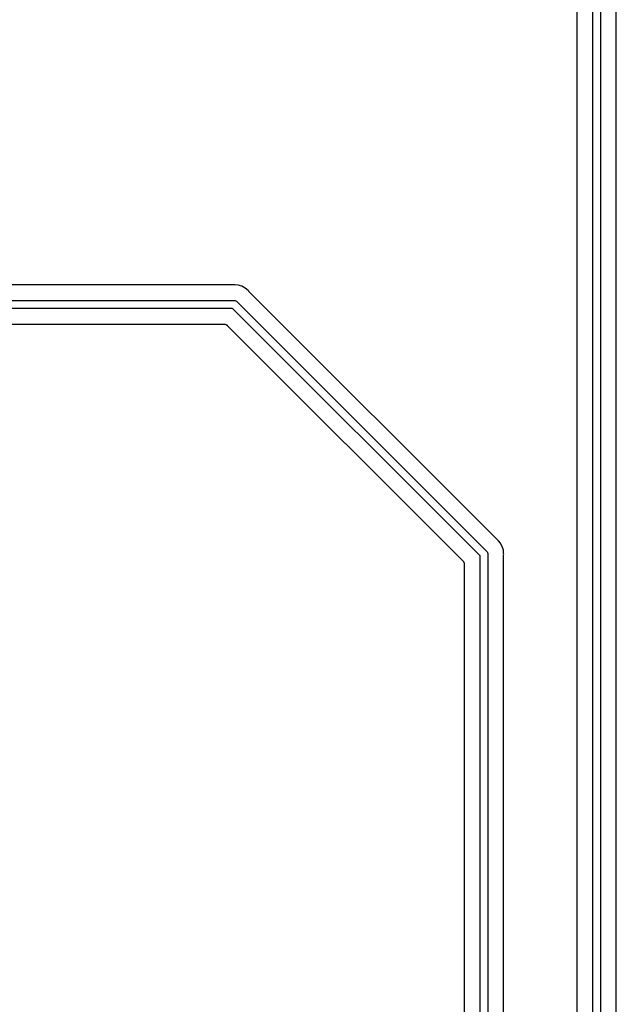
# Model space of a CAD drawing. Extents: x 2.6 to 14.5, y -8.4 to -1.4.
# Tile 38 of 43: x 11.9 to 12.7, y -7.6 to -6.4. Entities that reach past the tile are written whole.
import ezdxf

# ---------------------------------------------------------------- set-up
doc = ezdxf.new("R2010")
doc.units = 0
doc.header["$MEASUREMENT"] = 0
doc.layers.add('BLACK', color=7, linetype='CONTINUOUS')

msp = doc.modelspace()

# ---------------------------------------------------------------- linework, layer by layer
at = {"layer": 'BLACK', "linetype": 'CONTINUOUS'}
for p, q in [((12.638, -8.20493), (12.638, -5.95907)), ((12.648, -5.95725), (12.648, -8.20675)), ((12.668, -8.20553), (12.668, -5.95847)), ((12.618, -5.96943), (12.618, -8.19457)), ((12.1815, -6.732), (11.1045, -6.732)), ((12.1817, -6.73198), (12.1815, -6.732)), ((12.1819, -6.73198), (12.1817, -6.73198)), ((12.182, -6.73198), (12.1819, -6.73198)), ((12.183, -6.73188), (12.182, -6.73198)), ((12.184, -6.73198), (12.183, -6.73188)), ((12.1879, -6.73236), (12.184, -6.73198)), ((12.184, -6.73198), (12.184, -6.73198)), ((12.1926, -6.73379), (12.1879, -6.73236)), ((12.197, -6.73611), (12.1926, -6.73379)), ((12.2008, -6.73924), (12.197, -6.73611)), ((12.2014, -6.74), (12.2008, -6.73924)), ((12.2015, -6.74015), (12.2014, -6.74)), ((12.2017, -6.74031), (12.2015, -6.74015)), ((12.2017, -6.74036), (12.2017, -6.74031)), ((12.5166, -7.05528), (12.2017, -6.74036)), ((11.1032, -6.752), (12.1828, -6.752)), ((12.1809, -6.762), (11.1051, -6.762)), ((12.495, -7.07607), (12.1809, -6.762)), ((12.1828, -6.752), (12.183, -6.75198)), ((12.183, -6.75198), (12.1832, -6.752)), ((12.1832, -6.752), (12.184, -6.75207)), ((12.184, -6.75207), (12.1849, -6.75236)), ((12.1849, -6.75236), (12.1858, -6.75282)), ((12.1858, -6.75282), (12.1866, -6.75345)), ((12.1866, -6.75345), (12.1867, -6.75364)), ((12.1867, -6.75364), (12.5034, -7.07029)), ((11.1154, -6.782), (12.1706, -6.782)), ((12.1706, -6.782), (12.1706, -6.782)), ((12.1706, -6.782), (12.1706, -6.782)), ((12.1706, -6.782), (12.1706, -6.782)), ((12.1706, -6.782), (12.1706, -6.782)), ((12.1706, -6.782), (12.1711, -6.78205)), ((12.1711, -6.78205), (12.1716, -6.7821)), ((12.1716, -6.7821), (12.1716, -6.78211)), ((12.1716, -6.78211), (12.1716, -6.78211)), ((12.1716, -6.78211), (12.1721, -6.78225)), ((12.1721, -6.78225), (12.1725, -6.78238)), ((12.1725, -6.78238), (12.1725, -6.7824)), ((12.1725, -6.7824), (12.1725, -6.7824)), ((12.1725, -6.7824), (12.1729, -6.78263)), ((12.1729, -6.78263), (12.1734, -6.78285)), ((12.1734, -6.78285), (12.1734, -6.78286)), ((12.1734, -6.78286), (12.1734, -6.78287)), ((12.1734, -6.78287), (12.1738, -6.78317)), ((12.1738, -6.78317), (12.1741, -6.78346)), ((12.1741, -6.78346), (12.4735, -7.08289)), ((12.5168, -7.05541), (12.5166, -7.05528)), ((12.5169, -7.05557), (12.5168, -7.05541)), ((12.517, -7.05561), (12.5169, -7.05557)), ((12.5178, -7.05624), (12.517, -7.05561)), ((12.5184, -7.057), (12.5178, -7.05624)), ((12.5209, -7.06004), (12.5184, -7.057)), ((12.5184, -7.057), (12.5184, -7.057)), ((12.5215, -7.06125), (12.5209, -7.06004)), ((12.5232, -7.06439), (12.5215, -7.06125)), ((12.5215, -7.06125), (12.5215, -7.06125)), ((12.5034, -7.07029), (12.5036, -7.07045)), ((12.5036, -7.07045), (12.5039, -7.07093)), ((12.5039, -7.07093), (12.5042, -7.07121)), ((12.5042, -7.07121), (12.5046, -7.07208)), ((12.5046, -7.07208), (12.5049, -7.07302)), ((12.5049, -7.07302), (12.505, -7.074)), ((12.505, -7.074), (12.505, -7.07425)), ((12.505, -7.07425), (12.505, -8.12793)), ((12.5246, -7.0691), (12.5232, -7.06439)), ((12.525, -7.07301), (12.5246, -7.0691)), ((12.525, -7.07302), (12.525, -7.07301)), ((12.5251, -7.074), (12.525, -7.07302)), ((12.525, -7.07498), (12.5251, -7.074)), ((12.525, -7.07519), (12.525, -7.07498)), ((12.525, -7.0754), (12.525, -7.07519)), ((12.525, -7.07547), (12.525, -7.0754)), ((12.525, -8.11256), (12.525, -7.07547)), ((12.4735, -7.08289), (12.4735, -7.0829)), ((12.4735, -7.0829), (12.4735, -7.0829)), ((12.4735, -7.0829), (12.4735, -7.0829)), ((12.4735, -7.0829), (12.4736, -7.08294)), ((12.4736, -7.08294), (12.4739, -7.0833)), ((12.4739, -7.0833), (12.4742, -7.08366)), ((12.4742, -7.08366), (12.4742, -7.08368)), ((12.4742, -7.08368), (12.4742, -7.0837)), ((12.4742, -7.0837), (12.4744, -7.08411)), ((12.4744, -7.08411), (12.4746, -7.08452)), ((12.4746, -7.08452), (12.4746, -7.08455)), ((12.4746, -7.08455), (12.4746, -7.08457)), ((12.4746, -7.08457), (12.4748, -7.08501)), ((12.4748, -7.08501), (12.4749, -7.08546)), ((12.4749, -7.08546), (12.4749, -7.08548)), ((12.4749, -7.08548), (12.4749, -7.08551)), ((12.4749, -7.08551), (12.475, -7.08597)), ((12.475, -7.08597), (12.475, -7.08643)), ((12.475, -7.08643), (12.475, -7.98253)), ((12.495, -7.98375), (12.495, -7.07607))]:
    msp.add_line(p, q, dxfattribs=at)

doc.saveas('drawing.dxf')
